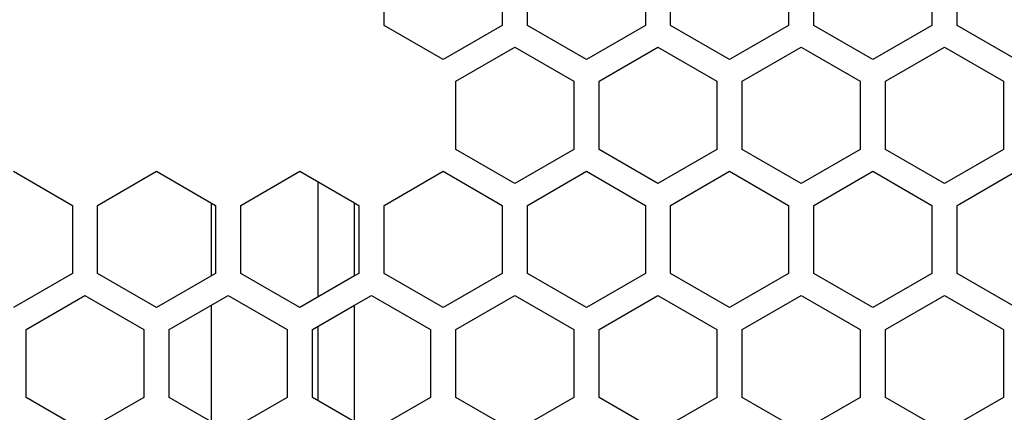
# Model space of a CAD drawing. Header units: millimetres. Extents: x -183 to 9, y -80 to 303.
# Tile 7 of 21: x -91 to -32, y 64 to 87. Entities that reach past the tile are written whole.
import ezdxf

# ---------------------------------------------------------------- set-up
doc = ezdxf.new("R2010")
doc.units = ezdxf.units.MM

# ---------------------------------------------------------------- blocks, each defined once
blk = doc.blocks.new('Abdeckfolie-S60-PSU__29', base_point=(-71, 34.5))
at = {"color": 7, "linetype": 'Continuous'}
for p, q in [((-71, 71.806), (-71, 76.137)), ((-71, 63.146), (-71, 70.074))]:
    blk.add_line(p, q, dxfattribs=at)
blk = doc.blocks.new('Gehaeuseschale-unten-L5_0007876-schwarz__35', base_point=(-171, -19.5))
at = {"color": 7, "linetype": 'Continuous'}
for p, q in [((-35.25, 86.673), (-35.25, 90.715)), ((-31.75, 84.652), (-35.25, 86.673)), ((-65, 83.353), (-61.5, 85.374)), ((-61.5, 85.374), (-58, 83.353)), ((-56.5, 83.353), (-53, 85.374)), ((-53, 85.374), (-49.5, 83.353)), ((-65, 79.312), (-65, 83.353)), ((-58, 83.353), (-58, 79.312)), ((-56.5, 79.312), (-56.5, 83.353)), ((-49.5, 83.353), (-49.5, 79.312)), ((-61.5, 77.291), (-65, 79.312)), ((-58, 79.312), (-61.5, 77.291)), ((-53, 77.291), (-56.5, 79.312)), ((-49.5, 79.312), (-53, 77.291)), ((-91.25, 78.013), (-87.75, 75.992)), ((-86.25, 75.992), (-82.75, 78.013)), ((-82.75, 78.013), (-79.25, 75.992)), ((-77.75, 75.992), (-74.25, 78.013)), ((-74.25, 78.013), (-71, 76.137)), ((-69.25, 75.992), (-65.75, 78.013)), ((-65.75, 78.013), (-62.25, 75.992)), ((-60.75, 75.992), (-57.25, 78.013)), ((-57.25, 78.013), (-53.75, 75.992)), ((-52.25, 75.992), (-48.75, 78.013)), ((-48.75, 78.013), (-45.25, 75.992)), ((-87.75, 75.992), (-87.75, 71.951)), ((-86.25, 71.951), (-86.25, 75.992)), ((-79.25, 75.992), (-79.25, 71.951)), ((-77.75, 71.951), (-77.75, 75.992)), ((-71, 76.137), (-70.75, 75.992)), ((-70.75, 75.992), (-70.75, 71.951)), ((-69.25, 71.951), (-69.25, 75.992)), ((-62.25, 75.992), (-62.25, 71.951)), ((-60.75, 71.951), (-60.75, 75.992)), ((-53.75, 75.992), (-53.75, 71.951)), ((-52.25, 71.951), (-52.25, 75.992)), ((-45.25, 75.992), (-45.25, 71.951)), ((-87.75, 71.951), (-91.25, 69.93)), ((-82.75, 69.93), (-86.25, 71.951)), ((-79.25, 71.951), (-82.75, 69.93)), ((-74.25, 69.93), (-77.75, 71.951)), ((-70.75, 71.951), (-71, 71.806)), ((-65.75, 69.93), (-69.25, 71.951)), ((-62.25, 71.951), (-65.75, 69.93)), ((-57.25, 69.93), (-60.75, 71.951)), ((-53.75, 71.951), (-57.25, 69.93)), ((-48.75, 69.93), (-52.25, 71.951)), ((-45.25, 71.951), (-48.75, 69.93)), ((-71, 71.806), (-74.25, 69.93)), ((-90.5, 68.631), (-87, 70.652)), ((-87, 70.652), (-83.5, 68.631)), ((-82, 68.631), (-78.5, 70.652)), ((-78.5, 70.652), (-75, 68.631)), ((-71, 70.074), (-70, 70.652)), ((-70, 70.652), (-66.5, 68.631)), ((-65, 68.631), (-61.5, 70.652)), ((-61.5, 70.652), (-58, 68.631)), ((-56.5, 68.631), (-53, 70.652)), ((-53, 70.652), (-49.5, 68.631)), ((-48, 68.631), (-44.5, 70.652)), ((-44.5, 70.652), (-41, 68.631)), ((-73.5, 68.631), (-71, 70.074)), ((-90.5, 64.59), (-90.5, 68.631)), ((-83.5, 68.631), (-83.5, 64.59)), ((-82, 64.59), (-82, 68.631)), ((-75, 68.631), (-75, 64.59)), ((-73.5, 64.59), (-73.5, 68.631)), ((-66.5, 68.631), (-66.5, 64.59)), ((-65, 64.59), (-65, 68.631)), ((-58, 68.631), (-58, 64.59)), ((-56.5, 64.59), (-56.5, 68.631)), ((-49.5, 68.631), (-49.5, 64.59)), ((-48, 64.59), (-48, 68.631)), ((-41, 68.631), (-41, 64.59)), ((-87, 62.569), (-90.5, 64.59)), ((-83.5, 64.59), (-87, 62.569)), ((-78.5, 62.569), (-82, 64.59)), ((-75, 64.59), (-78.5, 62.569)), ((-71, 63.146), (-73.5, 64.59)), ((-66.5, 64.59), (-70, 62.569)), ((-61.5, 62.569), (-65, 64.59)), ((-58, 64.59), (-61.5, 62.569)), ((-53, 62.569), (-56.5, 64.59)), ((-49.5, 64.59), (-53, 62.569)), ((-44.5, 62.569), (-48, 64.59)), ((-41, 64.59), (-44.5, 62.569))]:
    blk.add_line(p, q, dxfattribs=at)
blk = doc.blocks.new('Gehaeuseschale-unten__36', base_point=(-171, -19.5))
at = {"color": 7, "linetype": 'Continuous'}
for p, q in [((-35.25, 86.673), (-35.25, 90.715)), ((-31.75, 84.652), (-35.25, 86.673)), ((-65, 83.353), (-61.5, 85.374)), ((-61.5, 85.374), (-58, 83.353)), ((-56.5, 83.353), (-53, 85.374)), ((-53, 85.374), (-49.5, 83.353)), ((-65, 79.312), (-65, 83.353)), ((-58, 83.353), (-58, 79.312)), ((-56.5, 79.312), (-56.5, 83.353)), ((-49.5, 83.353), (-49.5, 79.312)), ((-61.5, 77.291), (-65, 79.312)), ((-58, 79.312), (-61.5, 77.291)), ((-53, 77.291), (-56.5, 79.312)), ((-49.5, 79.312), (-53, 77.291)), ((-91.25, 78.013), (-87.75, 75.992)), ((-86.25, 75.992), (-82.75, 78.013)), ((-82.75, 78.013), (-79.25, 75.992)), ((-77.75, 75.992), (-74.25, 78.013)), ((-74.25, 78.013), (-71, 76.137)), ((-69.25, 75.992), (-65.75, 78.013)), ((-65.75, 78.013), (-62.25, 75.992)), ((-60.75, 75.992), (-57.25, 78.013)), ((-57.25, 78.013), (-53.75, 75.992)), ((-52.25, 75.992), (-48.75, 78.013)), ((-48.75, 78.013), (-45.25, 75.992)), ((-87.75, 75.992), (-87.75, 71.951)), ((-86.25, 71.951), (-86.25, 75.992)), ((-79.25, 75.992), (-79.25, 71.951)), ((-77.75, 71.951), (-77.75, 75.992)), ((-71, 76.137), (-70.75, 75.992)), ((-70.75, 75.992), (-70.75, 71.951)), ((-69.25, 71.951), (-69.25, 75.992)), ((-62.25, 75.992), (-62.25, 71.951)), ((-60.75, 71.951), (-60.75, 75.992)), ((-53.75, 75.992), (-53.75, 71.951)), ((-52.25, 71.951), (-52.25, 75.992)), ((-45.25, 75.992), (-45.25, 71.951)), ((-87.75, 71.951), (-91.25, 69.93)), ((-82.75, 69.93), (-86.25, 71.951)), ((-79.25, 71.951), (-82.75, 69.93)), ((-74.25, 69.93), (-77.75, 71.951)), ((-70.75, 71.951), (-71, 71.806)), ((-65.75, 69.93), (-69.25, 71.951)), ((-62.25, 71.951), (-65.75, 69.93)), ((-57.25, 69.93), (-60.75, 71.951)), ((-53.75, 71.951), (-57.25, 69.93)), ((-48.75, 69.93), (-52.25, 71.951)), ((-45.25, 71.951), (-48.75, 69.93)), ((-71, 71.806), (-74.25, 69.93)), ((-90.5, 68.631), (-87, 70.652)), ((-87, 70.652), (-83.5, 68.631)), ((-82, 68.631), (-78.5, 70.652)), ((-78.5, 70.652), (-75, 68.631)), ((-71, 70.074), (-70, 70.652)), ((-70, 70.652), (-66.5, 68.631)), ((-65, 68.631), (-61.5, 70.652)), ((-61.5, 70.652), (-58, 68.631)), ((-56.5, 68.631), (-53, 70.652)), ((-53, 70.652), (-49.5, 68.631)), ((-48, 68.631), (-44.5, 70.652)), ((-44.5, 70.652), (-41, 68.631)), ((-73.5, 68.631), (-71, 70.074)), ((-90.5, 64.59), (-90.5, 68.631)), ((-83.5, 68.631), (-83.5, 64.59)), ((-82, 64.59), (-82, 68.631)), ((-75, 68.631), (-75, 64.59)), ((-73.5, 64.59), (-73.5, 68.631)), ((-66.5, 68.631), (-66.5, 64.59)), ((-65, 64.59), (-65, 68.631)), ((-58, 68.631), (-58, 64.59)), ((-56.5, 64.59), (-56.5, 68.631)), ((-49.5, 68.631), (-49.5, 64.59)), ((-48, 64.59), (-48, 68.631)), ((-41, 68.631), (-41, 64.59)), ((-87, 62.569), (-90.5, 64.59)), ((-83.5, 64.59), (-87, 62.569)), ((-78.5, 62.569), (-82, 64.59)), ((-75, 64.59), (-78.5, 62.569)), ((-71, 63.146), (-73.5, 64.59)), ((-66.5, 64.59), (-70, 62.569)), ((-61.5, 62.569), (-65, 64.59)), ((-58, 64.59), (-61.5, 62.569)), ((-53, 62.569), (-56.5, 64.59)), ((-49.5, 64.59), (-53, 62.569)), ((-44.5, 62.569), (-48, 64.59)), ((-41, 64.59), (-44.5, 62.569))]:
    blk.add_line(p, q, dxfattribs=at)
blk = doc.blocks.new('Gehaeuseschale-oben__37', base_point=(-171, -19.5))
at = {"color": 7, "linetype": 'Continuous'}
for p, q in [((-69.25, 86.673), (-69.25, 90.715)), ((-62.25, 90.715), (-62.25, 86.673)), ((-60.75, 86.673), (-60.75, 90.715)), ((-53.75, 90.715), (-53.75, 86.673)), ((-52.25, 86.673), (-52.25, 90.715)), ((-45.25, 90.715), (-45.25, 86.673)), ((-43.75, 86.673), (-43.75, 90.715)), ((-36.75, 90.715), (-36.75, 86.673)), ((-35.25, 86.673), (-35.25, 90.715)), ((-65.75, 84.652), (-69.25, 86.673)), ((-62.25, 86.673), (-65.75, 84.652)), ((-57.25, 84.652), (-60.75, 86.673)), ((-53.75, 86.673), (-57.25, 84.652)), ((-48.75, 84.652), (-52.25, 86.673)), ((-45.25, 86.673), (-48.75, 84.652)), ((-40.25, 84.652), (-43.75, 86.673)), ((-36.75, 86.673), (-40.25, 84.652)), ((-31.75, 84.652), (-35.25, 86.673)), ((-65, 83.353), (-61.5, 85.374)), ((-61.5, 85.374), (-58, 83.353)), ((-56.5, 83.353), (-53, 85.374)), ((-53, 85.374), (-49.5, 83.353)), ((-48, 83.353), (-44.5, 85.374)), ((-44.5, 85.374), (-41, 83.353)), ((-39.5, 83.353), (-36, 85.374)), ((-36, 85.374), (-32.5, 83.353)), ((-65, 79.312), (-65, 83.353)), ((-58, 83.353), (-58, 79.312)), ((-56.5, 79.312), (-56.5, 83.353)), ((-49.5, 83.353), (-49.5, 79.312)), ((-48, 79.312), (-48, 83.353)), ((-41, 83.353), (-41, 79.312)), ((-39.5, 79.312), (-39.5, 83.353)), ((-32.5, 83.353), (-32.5, 79.312)), ((-61.5, 77.291), (-65, 79.312)), ((-58, 79.312), (-61.5, 77.291)), ((-53, 77.291), (-56.5, 79.312)), ((-49.5, 79.312), (-53, 77.291)), ((-44.5, 77.291), (-48, 79.312)), ((-41, 79.312), (-44.5, 77.291)), ((-36, 77.291), (-39.5, 79.312)), ((-32.5, 79.312), (-36, 77.291)), ((-91.25, 78.013), (-87.75, 75.992)), ((-86.25, 75.992), (-82.75, 78.013)), ((-82.75, 78.013), (-79.25, 75.992)), ((-77.75, 75.992), (-74.25, 78.013)), ((-74.25, 78.013), (-71, 76.137)), ((-69.25, 75.992), (-65.75, 78.013)), ((-65.75, 78.013), (-62.25, 75.992)), ((-60.75, 75.992), (-57.25, 78.013)), ((-57.25, 78.013), (-53.75, 75.992)), ((-52.25, 75.992), (-48.75, 78.013)), ((-48.75, 78.013), (-45.25, 75.992)), ((-43.75, 75.992), (-40.25, 78.013)), ((-40.25, 78.013), (-36.75, 75.992)), ((-35.25, 75.992), (-31.75, 78.013)), ((-87.75, 75.992), (-87.75, 71.951)), ((-86.25, 71.951), (-86.25, 75.992)), ((-79.25, 75.992), (-79.25, 71.951)), ((-77.75, 71.951), (-77.75, 75.992)), ((-71, 76.137), (-70.75, 75.992)), ((-70.75, 75.992), (-70.75, 71.951)), ((-69.25, 71.951), (-69.25, 75.992)), ((-62.25, 75.992), (-62.25, 71.951)), ((-60.75, 71.951), (-60.75, 75.992)), ((-53.75, 75.992), (-53.75, 71.951)), ((-52.25, 71.951), (-52.25, 75.992)), ((-45.25, 75.992), (-45.25, 71.951)), ((-43.75, 71.951), (-43.75, 75.992)), ((-36.75, 75.992), (-36.75, 71.951)), ((-35.25, 71.951), (-35.25, 75.992)), ((-87.75, 71.951), (-91.25, 69.93)), ((-82.75, 69.93), (-86.25, 71.951)), ((-79.25, 71.951), (-82.75, 69.93)), ((-74.25, 69.93), (-77.75, 71.951)), ((-70.75, 71.951), (-71, 71.806)), ((-65.75, 69.93), (-69.25, 71.951)), ((-62.25, 71.951), (-65.75, 69.93)), ((-57.25, 69.93), (-60.75, 71.951)), ((-53.75, 71.951), (-57.25, 69.93)), ((-48.75, 69.93), (-52.25, 71.951)), ((-45.25, 71.951), (-48.75, 69.93)), ((-40.25, 69.93), (-43.75, 71.951)), ((-36.75, 71.951), (-40.25, 69.93)), ((-31.75, 69.93), (-35.25, 71.951)), ((-71, 71.806), (-74.25, 69.93)), ((-90.5, 68.631), (-87, 70.652)), ((-87, 70.652), (-83.5, 68.631)), ((-82, 68.631), (-78.5, 70.652)), ((-78.5, 70.652), (-75, 68.631)), ((-71, 70.074), (-70, 70.652)), ((-70, 70.652), (-66.5, 68.631)), ((-65, 68.631), (-61.5, 70.652)), ((-61.5, 70.652), (-58, 68.631)), ((-56.5, 68.631), (-53, 70.652)), ((-53, 70.652), (-49.5, 68.631)), ((-48, 68.631), (-44.5, 70.652)), ((-44.5, 70.652), (-41, 68.631)), ((-39.5, 68.631), (-36, 70.652)), ((-36, 70.652), (-32.5, 68.631)), ((-73.5, 68.631), (-71, 70.074)), ((-90.5, 64.59), (-90.5, 68.631)), ((-83.5, 68.631), (-83.5, 64.59)), ((-82, 64.59), (-82, 68.631)), ((-75, 68.631), (-75, 64.59)), ((-73.5, 64.59), (-73.5, 68.631)), ((-66.5, 68.631), (-66.5, 64.59)), ((-65, 64.59), (-65, 68.631)), ((-58, 68.631), (-58, 64.59)), ((-56.5, 64.59), (-56.5, 68.631)), ((-49.5, 68.631), (-49.5, 64.59)), ((-48, 64.59), (-48, 68.631)), ((-41, 68.631), (-41, 64.59)), ((-39.5, 64.59), (-39.5, 68.631)), ((-32.5, 68.631), (-32.5, 64.59)), ((-87, 62.569), (-90.5, 64.59)), ((-83.5, 64.59), (-87, 62.569)), ((-78.5, 62.569), (-82, 64.59)), ((-75, 64.59), (-78.5, 62.569)), ((-71, 63.146), (-73.5, 64.59)), ((-66.5, 64.59), (-70, 62.569)), ((-61.5, 62.569), (-65, 64.59)), ((-58, 64.59), (-61.5, 62.569)), ((-53, 62.569), (-56.5, 64.59)), ((-49.5, 64.59), (-53, 62.569)), ((-44.5, 62.569), (-48, 64.59)), ((-41, 64.59), (-44.5, 62.569)), ((-36, 62.569), (-39.5, 64.59)), ((-32.5, 64.59), (-36, 62.569))]:
    blk.add_line(p, q, dxfattribs=at)
blk = doc.blocks.new('Gehaeuseschale-oben-L5_0007875-schwarz__38', base_point=(-171, -19.5))
at = {"color": 7, "linetype": 'Continuous'}
for p, q in [((-69.25, 86.673), (-69.25, 90.715)), ((-62.25, 90.715), (-62.25, 86.673)), ((-60.75, 86.673), (-60.75, 90.715)), ((-53.75, 90.715), (-53.75, 86.673)), ((-52.25, 86.673), (-52.25, 90.715)), ((-45.25, 90.715), (-45.25, 86.673)), ((-43.75, 86.673), (-43.75, 90.715)), ((-36.75, 90.715), (-36.75, 86.673)), ((-35.25, 86.673), (-35.25, 90.715)), ((-65.75, 84.652), (-69.25, 86.673)), ((-62.25, 86.673), (-65.75, 84.652)), ((-57.25, 84.652), (-60.75, 86.673)), ((-53.75, 86.673), (-57.25, 84.652)), ((-48.75, 84.652), (-52.25, 86.673)), ((-45.25, 86.673), (-48.75, 84.652)), ((-40.25, 84.652), (-43.75, 86.673)), ((-36.75, 86.673), (-40.25, 84.652)), ((-31.75, 84.652), (-35.25, 86.673)), ((-65, 83.353), (-61.5, 85.374)), ((-61.5, 85.374), (-58, 83.353)), ((-56.5, 83.353), (-53, 85.374)), ((-53, 85.374), (-49.5, 83.353)), ((-48, 83.353), (-44.5, 85.374)), ((-44.5, 85.374), (-41, 83.353)), ((-39.5, 83.353), (-36, 85.374)), ((-36, 85.374), (-32.5, 83.353)), ((-65, 79.312), (-65, 83.353)), ((-58, 83.353), (-58, 79.312)), ((-56.5, 79.312), (-56.5, 83.353)), ((-49.5, 83.353), (-49.5, 79.312)), ((-48, 79.312), (-48, 83.353)), ((-41, 83.353), (-41, 79.312)), ((-39.5, 79.312), (-39.5, 83.353)), ((-32.5, 83.353), (-32.5, 79.312)), ((-61.5, 77.291), (-65, 79.312)), ((-58, 79.312), (-61.5, 77.291)), ((-53, 77.291), (-56.5, 79.312)), ((-49.5, 79.312), (-53, 77.291)), ((-44.5, 77.291), (-48, 79.312)), ((-41, 79.312), (-44.5, 77.291)), ((-36, 77.291), (-39.5, 79.312)), ((-32.5, 79.312), (-36, 77.291)), ((-91.25, 78.013), (-87.75, 75.992)), ((-86.25, 75.992), (-82.75, 78.013)), ((-82.75, 78.013), (-79.25, 75.992)), ((-77.75, 75.992), (-74.25, 78.013)), ((-74.25, 78.013), (-71, 76.137)), ((-69.25, 75.992), (-65.75, 78.013)), ((-65.75, 78.013), (-62.25, 75.992)), ((-60.75, 75.992), (-57.25, 78.013)), ((-57.25, 78.013), (-53.75, 75.992)), ((-52.25, 75.992), (-48.75, 78.013)), ((-48.75, 78.013), (-45.25, 75.992)), ((-43.75, 75.992), (-40.25, 78.013)), ((-40.25, 78.013), (-36.75, 75.992)), ((-35.25, 75.992), (-31.75, 78.013)), ((-87.75, 75.992), (-87.75, 71.951)), ((-86.25, 71.951), (-86.25, 75.992)), ((-79.25, 75.992), (-79.25, 71.951)), ((-77.75, 71.951), (-77.75, 75.992)), ((-71, 76.137), (-70.75, 75.992)), ((-70.75, 75.992), (-70.75, 71.951)), ((-69.25, 71.951), (-69.25, 75.992)), ((-62.25, 75.992), (-62.25, 71.951)), ((-60.75, 71.951), (-60.75, 75.992)), ((-53.75, 75.992), (-53.75, 71.951)), ((-52.25, 71.951), (-52.25, 75.992)), ((-45.25, 75.992), (-45.25, 71.951)), ((-43.75, 71.951), (-43.75, 75.992)), ((-36.75, 75.992), (-36.75, 71.951)), ((-35.25, 71.951), (-35.25, 75.992)), ((-87.75, 71.951), (-91.25, 69.93)), ((-82.75, 69.93), (-86.25, 71.951)), ((-79.25, 71.951), (-82.75, 69.93)), ((-74.25, 69.93), (-77.75, 71.951)), ((-70.75, 71.951), (-71, 71.806)), ((-65.75, 69.93), (-69.25, 71.951)), ((-62.25, 71.951), (-65.75, 69.93)), ((-57.25, 69.93), (-60.75, 71.951)), ((-53.75, 71.951), (-57.25, 69.93)), ((-48.75, 69.93), (-52.25, 71.951)), ((-45.25, 71.951), (-48.75, 69.93)), ((-40.25, 69.93), (-43.75, 71.951)), ((-36.75, 71.951), (-40.25, 69.93)), ((-31.75, 69.93), (-35.25, 71.951)), ((-71, 71.806), (-74.25, 69.93)), ((-90.5, 68.631), (-87, 70.652)), ((-87, 70.652), (-83.5, 68.631)), ((-82, 68.631), (-78.5, 70.652)), ((-78.5, 70.652), (-75, 68.631)), ((-71, 70.074), (-70, 70.652)), ((-70, 70.652), (-66.5, 68.631)), ((-65, 68.631), (-61.5, 70.652)), ((-61.5, 70.652), (-58, 68.631)), ((-56.5, 68.631), (-53, 70.652)), ((-53, 70.652), (-49.5, 68.631)), ((-48, 68.631), (-44.5, 70.652)), ((-44.5, 70.652), (-41, 68.631)), ((-39.5, 68.631), (-36, 70.652)), ((-36, 70.652), (-32.5, 68.631)), ((-73.5, 68.631), (-71, 70.074)), ((-90.5, 64.59), (-90.5, 68.631)), ((-83.5, 68.631), (-83.5, 64.59)), ((-82, 64.59), (-82, 68.631)), ((-75, 68.631), (-75, 64.59)), ((-73.5, 64.59), (-73.5, 68.631)), ((-66.5, 68.631), (-66.5, 64.59)), ((-65, 64.59), (-65, 68.631)), ((-58, 68.631), (-58, 64.59)), ((-56.5, 64.59), (-56.5, 68.631)), ((-49.5, 68.631), (-49.5, 64.59)), ((-48, 64.59), (-48, 68.631)), ((-41, 68.631), (-41, 64.59)), ((-39.5, 64.59), (-39.5, 68.631)), ((-32.5, 68.631), (-32.5, 64.59)), ((-87, 62.569), (-90.5, 64.59)), ((-83.5, 64.59), (-87, 62.569)), ((-78.5, 62.569), (-82, 64.59)), ((-75, 64.59), (-78.5, 62.569)), ((-71, 63.146), (-73.5, 64.59)), ((-66.5, 64.59), (-70, 62.569)), ((-61.5, 62.569), (-65, 64.59)), ((-58, 64.59), (-61.5, 62.569)), ((-53, 62.569), (-56.5, 64.59)), ((-49.5, 64.59), (-53, 62.569)), ((-44.5, 62.569), (-48, 64.59)), ((-41, 64.59), (-44.5, 62.569)), ((-36, 62.569), (-39.5, 64.59)), ((-32.5, 64.59), (-36, 62.569))]:
    blk.add_line(p, q, dxfattribs=at)
blk = doc.blocks.new('Netzteil-HLG-240-24_1__39', base_point=(-79.5, 20.134))
at = {"color": 7, "linetype": 'Continuous'}
for p, q in [((-73.167, 70.555), (-73.167, 77.388)), ((-79.5, 71.806), (-79.5, 76.137)), ((-79.5, 63.146), (-79.5, 70.074)), ((-73.167, 64.397), (-73.167, 68.823))]:
    blk.add_line(p, q, dxfattribs=at)
blk = doc.blocks.new('Netzteil-S60__42', base_point=(-182.559, -80.5))
for name, p in [('Gehaeuseschale-unten-L5_0007876-schwarz__35', (-171, -19.5)), ('Gehaeuseschale-unten__36', (-171, -19.5)), ('Gehaeuseschale-oben__37', (-171, -19.5)), ('Gehaeuseschale-oben-L5_0007875-schwarz__38', (-171, -19.5)), ('Netzteil-HLG-240-24_1__39', (-79.5, 20.134)), ('Abdeckfolie-S60-PSU__29', (-71, 34.5))]:
    blk.add_blockref(name, p)
blk = doc.blocks.new('AllgA', base_point=(-87, 111))
blk.add_blockref('Netzteil-S60__42', (-182.559, -80.5))

msp = doc.modelspace()

# ---------------------------------------------------------------- block references
msp.add_blockref('AllgA', (-87, 111))

doc.saveas('drawing.dxf')
